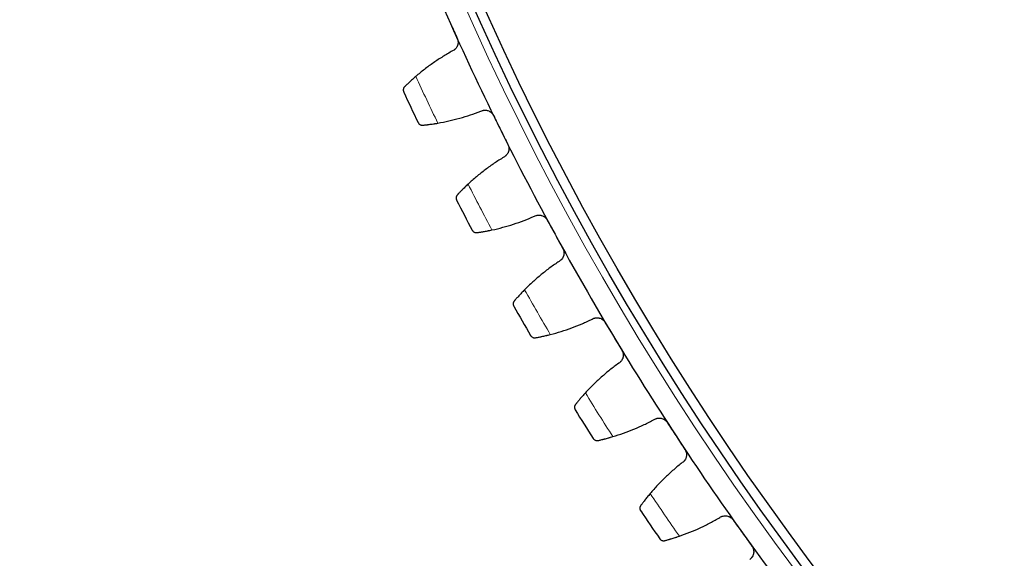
# Model space of a CAD drawing. Header units: inches. Extents: x 0 to 17820, y -10 to 12600.
# Tile 206 of 256: x 7459 to 7667, y 3082 to 3196. Entities that reach past the tile are written whole.
import ezdxf

# ---------------------------------------------------------------- set-up
doc = ezdxf.new("R2010")
doc.units = ezdxf.units.IN
doc.layers.add('1', color=7, linetype='Continuous', true_color=0xffffff)
doc.layers.add('254', color=7, linetype='Continuous', true_color=0xffffff)
doc.styles.add('latin_extended', font='simplex.shx')
doc.dimstyles.get("Standard").update_dxf_attribs({"dimtxt": 0.18, "dimasz": 0.18, "dimexe": 0.18, "dimexo": 0.0625, "dimgap": 0.09, "dimtad": 0, "dimtih": 1, "dimtoh": 1, "dimdec": 4, "dimzin": 0, "dimdsep": 46, "dimtxsty": 'Standard', "dimcen": 0.09, "dimadec": 0, "dimazin": 0, "dimtfac": 1, "dimtdec": 4, "dimtofl": 0, "dimtmove": 0, "dimatfit": 3, "dimfxl": 1, "dimtolj": 1, "dimtzin": 0, "dimarcsym": 0})

# ---------------------------------------------------------------- blocks, each defined once
blk = doc.blocks.new('_U13')
at = {"layer": '254', "color": 3, "linetype": 'Continuous', "lineweight": 13, "transparency": 16777216}
for p, q in [((8086.72, 3448.14), (7004.46, 3448.14)), ((7034.46, 3343.14), (7034.46, 3053.14)), ((7524.22, 2948.14), (7004.46, 2948.14))]:
    blk.add_line(p, q, dxfattribs=at)
at = {"layer": '254', "color": 3, "transparency": 16777216}
for points in [[(7051.96, 3343.14), (7016.96, 3343.14), (7034.46, 3448.14)], [(7016.96, 3053.14), (7051.96, 3053.14), (7034.46, 2948.14)]]:
    blk.add_solid(points, dxfattribs=at)
at = {"layer": 'Defpoints', "color": 0, "transparency": 16777216}
for p in [(8116.72, 3448.14), (7034.46, 2948.14), (7554.22, 2948.14)]:
    blk.add_point(p, dxfattribs=at)
at = {"layer": '254', "color": 2, "lineweight": 13, "transparency": 16777216, "insert": (6876.96, 3063.14), "char_height": 105, "attachment_point": 1, "rotation": 90, "style": 'latin_extended'}
blk.add_mtext('\\A1;500', dxfattribs=at)

msp = doc.modelspace()

# ---------------------------------------------------------------- linework, layer by layer
at = {"layer": '1', "color": 110, "linetype": 'Continuous', "lineweight": 13}
for radius in [616.6, 458.862]:
    msp.add_circle((8116.72, 3448.139), radius, dxfattribs=at)
at = {"layer": '1', "color": 2, "linetype": 'Continuous', "lineweight": 25}
for radius in [615, 613, 461, 460, 458.594]:
    msp.add_circle((8116.72, 3448.139), radius, dxfattribs=at)
for radius, start, end in [(621, 201.783439, 204.076433), (621, 204.076433, 206.369427), (636, 204.902005, 205.543855), (621, 206.369427, 208.66242), (636, 207.194998, 207.836849), (621, 208.66242, 210.955414), (636, 209.487992, 210.129842), (621, 210.955414, 213.248408), (636, 211.780986, 212.422836), (621, 213.248408, 215.541401), (636, 214.073979, 214.71583), (621, 215.541401, 217.834395)]:
    msp.add_arc((8116.72, 3448.139), radius, start, end, dxfattribs=at)
at = {"layer": '1', "color": 110, "linetype": 'Continuous', "lineweight": 13}
for start, end in [(204.728569, 205.717291), (207.021563, 208.010284), (209.314557, 210.303278), (211.60755, 212.596271), (213.900544, 214.889265)]:
    msp.add_arc((8116.72, 3448.139), 632.294, start, end, dxfattribs=at)
at = {"layer": '1', "color": 2, "linetype": 'Continuous', "lineweight": 25}
for points in [[(7548.344, 3197.937), (7548.811, 3196.891), (7549.279, 3195.845), (7549.746, 3194.799)], [(7549.746, 3194.799), (7550.213, 3193.753), (7550.681, 3192.707), (7551.148, 3191.661)], [(7550.154, 3189.027), (7549.463, 3188.644), (7548.105, 3187.845), (7546.135, 3186.547), (7544.232, 3185.151), (7543.008, 3184.153), (7542.408, 3183.638)], [(7547.057, 3173.767), (7547.837, 3173.902), (7549.385, 3174.21), (7551.674, 3174.788), (7553.929, 3175.481), (7555.41, 3176.02), (7556.145, 3176.308)], [(7558.809, 3175.397), (7559.318, 3174.37), (7559.827, 3173.344), (7560.336, 3172.318)], [(7560.336, 3172.318), (7560.845, 3171.291), (7561.354, 3170.265), (7561.862, 3169.238)], [(7560.974, 3166.566), (7560.3, 3166.156), (7558.975, 3165.303), (7557.058, 3163.928), (7555.212, 3162.456), (7554.029, 3161.411), (7553.45, 3160.872)], [(7558.491, 3151.195), (7559.265, 3151.361), (7560.799, 3151.731), (7563.063, 3152.4), (7565.289, 3153.182), (7566.747, 3153.78), (7567.47, 3154.097)], [(7570.168, 3153.293), (7570.718, 3152.288), (7571.267, 3151.283), (7571.817, 3150.278)], [(7571.817, 3150.278), (7572.366, 3149.273), (7572.916, 3148.267), (7573.465, 3147.262)], [(7572.685, 3144.556), (7572.027, 3144.12), (7570.737, 3143.214), (7568.877, 3141.763), (7567.092, 3140.219), (7565.952, 3139.127), (7565.395, 3138.565)], [(7570.818, 3129.098), (7571.585, 3129.295), (7573.104, 3129.726), (7575.339, 3130.485), (7577.531, 3131.356), (7578.964, 3132.011), (7579.674, 3132.357)], [(7582.403, 3131.662), (7582.992, 3130.68), (7583.581, 3129.697), (7584.171, 3128.715)], [(7584.171, 3128.715), (7584.76, 3127.732), (7585.349, 3126.75), (7585.938, 3125.768)], [(7585.267, 3123.033), (7584.627, 3122.57), (7583.374, 3121.614), (7581.574, 3120.09), (7579.852, 3118.475), (7578.756, 3117.339), (7578.222, 3116.755)], [(7584.02, 3107.512), (7584.778, 3107.739), (7586.278, 3108.231), (7588.481, 3109.079), (7590.637, 3110.037), (7592.043, 3110.749), (7592.738, 3111.123)], [(7595.493, 3110.538), (7596.121, 3109.58), (7596.749, 3108.622), (7597.377, 3107.664)], [(7597.377, 3107.664), (7598.005, 3106.705), (7598.633, 3105.747), (7599.261, 3104.789)], [(7598.7, 3102.03), (7598.079, 3101.542), (7596.866, 3100.537), (7595.128, 3098.941), (7593.471, 3097.259), (7592.422, 3096.08), (7591.912, 3095.475)], [(7598.075, 3086.472), (7598.824, 3086.729), (7600.303, 3087.281), (7602.47, 3088.216), (7604.586, 3089.259), (7605.962, 3090.027), (7606.642, 3090.429)], [(7609.417, 3089.954), (7610.083, 3089.022), (7610.749, 3088.09), (7611.415, 3087.157)], [(7611.415, 3087.157), (7612.081, 3086.225), (7612.747, 3085.293), (7613.413, 3084.361)]]:
    msp.add_open_spline(points, degree=3, dxfattribs=at)
for points, knots in [([(7551.148, 3191.661), (7551.175, 3191.6), (7551.223, 3191.477), (7551.276, 3191.286), (7551.299, 3191.156), (7551.311, 3191.058), (7551.314, 3191.025), (7551.319, 3190.958), (7551.321, 3190.925), (7551.324, 3190.761), (7551.315, 3190.63), (7551.286, 3190.469), (7551.28, 3190.437), (7551.269, 3190.389), (7551.265, 3190.373), (7551.257, 3190.341), (7551.236, 3190.262), (7551.19, 3190.123), (7551.138, 3190.004), (7551.08, 3189.889), (7551.048, 3189.832), (7550.943, 3189.667), (7550.864, 3189.566), (7550.732, 3189.426), (7550.686, 3189.382), (7550.614, 3189.318), (7550.589, 3189.298), (7550.538, 3189.258), (7550.513, 3189.238), (7550.382, 3189.145), (7550.271, 3189.08), (7550.154, 3189.027)], [0, 0, 0, 0, 0.0625, 0.125, 0.1875, 0.1875, 0.21875, 0.21875, 0.25, 0.25, 0.375, 0.375, 0.40625, 0.40625, 0.421875, 0.421875, 0.4375, 0.5, 0.5625, 0.5625, 0.625, 0.625, 0.75, 0.75, 0.8125, 0.8125, 0.84375, 0.84375, 0.875, 0.875, 1, 1, 1, 1]), ([(7542.408, 3183.638), (7542.282, 3183.53), (7542.16, 3183.424), (7541.921, 3183.215), (7541.688, 3183.008), (7541.467, 3182.808), (7541.305, 3182.661), (7541.252, 3182.612), (7541.173, 3182.54), (7541.147, 3182.516), (7541.096, 3182.468), (7541.07, 3182.445), (7540.945, 3182.328), (7540.753, 3182.148), (7540.579, 3181.982), (7540.413, 3181.823), (7540.335, 3181.747), (7540.242, 3181.657), (7540.224, 3181.64), (7540.188, 3181.605), (7540.136, 3181.553), (7540.086, 3181.505), (7540.055, 3181.474)], [0, 0, 0, 0, 0.125, 0.125, 0.25, 0.375, 0.375, 0.4375, 0.4375, 0.46875, 0.46875, 0.5, 0.5, 0.625, 0.75, 0.75, 0.875, 0.875, 0.90625, 0.90625, 0.9375, 1, 1, 1, 1]), ([(7540.055, 3181.474), (7540.011, 3181.431), (7539.974, 3181.386), (7539.909, 3181.294), (7539.881, 3181.247), (7539.834, 3181.151), (7539.815, 3181.102), (7539.785, 3181.003), (7539.774, 3180.954), (7539.76, 3180.854), (7539.756, 3180.805), (7539.757, 3180.708), (7539.761, 3180.659), (7539.775, 3180.565), (7539.785, 3180.518), (7539.806, 3180.45), (7539.817, 3180.417), (7539.833, 3180.378), (7539.841, 3180.359), (7539.845, 3180.351), (7539.847, 3180.346), (7539.848, 3180.343), (7539.85, 3180.34)], [0, 0, 0, 0, 0.125, 0.125, 0.25, 0.25, 0.375, 0.375, 0.5, 0.5, 0.625, 0.625, 0.75, 0.75, 0.875, 0.875, 0.9375, 0.96875, 0.984375, 0.9921875, 0.9921875, 1, 1, 1, 1]), ([(7556.145, 3176.308), (7556.261, 3176.364), (7556.381, 3176.409), (7556.566, 3176.458), (7556.628, 3176.471), (7556.723, 3176.487), (7556.755, 3176.491), (7556.819, 3176.499), (7556.851, 3176.502), (7557.012, 3176.513), (7557.14, 3176.509), (7557.332, 3176.485), (7557.396, 3176.473), (7557.491, 3176.452), (7557.523, 3176.444), (7557.586, 3176.426), (7557.617, 3176.417), (7557.771, 3176.366), (7557.89, 3176.313), (7558.032, 3176.232), (7558.06, 3176.216), (7558.116, 3176.18), (7558.143, 3176.162), (7558.224, 3176.105), (7558.276, 3176.064), (7558.425, 3175.935), (7558.516, 3175.84), (7558.618, 3175.709), (7558.637, 3175.682), (7558.676, 3175.627), (7558.694, 3175.599), (7558.747, 3175.515), (7558.78, 3175.457), (7558.809, 3175.397)], [0, 0, 0, 0, 0.125, 0.125, 0.1875, 0.1875, 0.21875, 0.21875, 0.25, 0.25, 0.375, 0.375, 0.4375, 0.4375, 0.46875, 0.46875, 0.5, 0.5, 0.625, 0.625, 0.65625, 0.65625, 0.6875, 0.6875, 0.75, 0.75, 0.875, 0.875, 0.90625, 0.90625, 0.9375, 0.9375, 1, 1, 1, 1]), ([(7542.886, 3173.895), (7542.886, 3173.894), (7542.887, 3173.892), (7542.888, 3173.89), (7542.889, 3173.888), (7542.891, 3173.884), (7542.895, 3173.876), (7542.904, 3173.858), (7542.924, 3173.821), (7542.968, 3173.751), (7543.011, 3173.694), (7543.106, 3173.588), (7543.181, 3173.525), (7543.307, 3173.448), (7543.352, 3173.424), (7543.424, 3173.394), (7543.448, 3173.385), (7543.498, 3173.369), (7543.524, 3173.361), (7543.603, 3173.342), (7543.658, 3173.333), (7543.771, 3173.325), (7543.83, 3173.325), (7543.89, 3173.331)], [0, 0, 0, 0, 0.0039063, 0.0039063, 0.0078125, 0.0078125, 0.015625, 0.03125, 0.0625, 0.125, 0.25, 0.25, 0.5, 0.5, 0.625, 0.625, 0.6875, 0.6875, 0.75, 0.75, 0.875, 0.875, 1, 1, 1, 1]), ([(7543.89, 3173.331), (7543.979, 3173.34), (7544.074, 3173.35), (7544.276, 3173.372), (7544.491, 3173.397), (7544.731, 3173.425), (7544.888, 3173.445), (7544.92, 3173.449), (7544.984, 3173.457), (7545.017, 3173.461), (7545.116, 3173.474), (7545.183, 3173.482), (7545.386, 3173.509), (7545.526, 3173.529), (7545.813, 3173.569), (7545.96, 3173.591), (7546.187, 3173.625), (7546.263, 3173.637), (7546.379, 3173.655), (7546.418, 3173.661), (7546.496, 3173.674), (7546.536, 3173.68), (7546.734, 3173.712), (7546.894, 3173.739), (7547.057, 3173.767)], [0, 0, 0, 0, 0.125, 0.125, 0.25, 0.375, 0.375, 0.40625, 0.40625, 0.4375, 0.4375, 0.5, 0.5, 0.625, 0.625, 0.75, 0.75, 0.8125, 0.8125, 0.84375, 0.84375, 0.875, 0.875, 1, 1, 1, 1]), ([(7561.862, 3169.238), (7561.892, 3169.179), (7561.945, 3169.057), (7562.005, 3168.869), (7562.033, 3168.74), (7562.049, 3168.642), (7562.054, 3168.609), (7562.061, 3168.543), (7562.064, 3168.51), (7562.075, 3168.346), (7562.07, 3168.215), (7562.048, 3168.053), (7562.043, 3168.02), (7562.034, 3167.972), (7562.031, 3167.955), (7562.024, 3167.923), (7562.007, 3167.843), (7561.966, 3167.703), (7561.918, 3167.582), (7561.865, 3167.465), (7561.835, 3167.407), (7561.738, 3167.238), (7561.663, 3167.133), (7561.537, 3166.988), (7561.492, 3166.942), (7561.422, 3166.876), (7561.398, 3166.854), (7561.349, 3166.812), (7561.324, 3166.792), (7561.198, 3166.693), (7561.089, 3166.624), (7560.974, 3166.566)], [0, 0, 0, 0, 0.0625, 0.125, 0.1875, 0.1875, 0.21875, 0.21875, 0.25, 0.25, 0.375, 0.375, 0.40625, 0.40625, 0.421875, 0.421875, 0.4375, 0.5, 0.5625, 0.5625, 0.625, 0.625, 0.75, 0.75, 0.8125, 0.8125, 0.84375, 0.84375, 0.875, 0.875, 1, 1, 1, 1]), ([(7553.45, 3160.872), (7553.329, 3160.759), (7553.211, 3160.648), (7552.981, 3160.429), (7552.756, 3160.214), (7552.543, 3160.005), (7552.388, 3159.851), (7552.336, 3159.801), (7552.261, 3159.725), (7552.236, 3159.7), (7552.186, 3159.65), (7552.162, 3159.626), (7552.041, 3159.504), (7551.856, 3159.317), (7551.689, 3159.144), (7551.53, 3158.979), (7551.454, 3158.9), (7551.366, 3158.806), (7551.348, 3158.788), (7551.314, 3158.751), (7551.264, 3158.698), (7551.216, 3158.647), (7551.186, 3158.615)], [0, 0, 0, 0, 0.125, 0.125, 0.25, 0.375, 0.375, 0.4375, 0.4375, 0.46875, 0.46875, 0.5, 0.5, 0.625, 0.75, 0.75, 0.875, 0.875, 0.90625, 0.90625, 0.9375, 1, 1, 1, 1]), ([(7551.186, 3158.615), (7551.144, 3158.571), (7551.108, 3158.524), (7551.047, 3158.43), (7551.021, 3158.382), (7550.978, 3158.284), (7550.961, 3158.234), (7550.935, 3158.134), (7550.926, 3158.084), (7550.916, 3157.984), (7550.914, 3157.935), (7550.919, 3157.838), (7550.924, 3157.79), (7550.942, 3157.696), (7550.955, 3157.65), (7550.978, 3157.583), (7550.991, 3157.549), (7551.008, 3157.512), (7551.017, 3157.493), (7551.021, 3157.485), (7551.023, 3157.48), (7551.025, 3157.477), (7551.026, 3157.474)], [0, 0, 0, 0, 0.125, 0.125, 0.25, 0.25, 0.375, 0.375, 0.5, 0.5, 0.625, 0.625, 0.75, 0.75, 0.875, 0.875, 0.9375, 0.96875, 0.984375, 0.9921875, 0.9921875, 1, 1, 1, 1]), ([(7567.47, 3154.097), (7567.583, 3154.158), (7567.701, 3154.207), (7567.884, 3154.264), (7567.946, 3154.28), (7568.04, 3154.299), (7568.072, 3154.305), (7568.136, 3154.315), (7568.168, 3154.319), (7568.328, 3154.336), (7568.456, 3154.338), (7568.649, 3154.321), (7568.713, 3154.313), (7568.809, 3154.295), (7568.841, 3154.288), (7568.905, 3154.273), (7568.936, 3154.265), (7569.092, 3154.22), (7569.213, 3154.172), (7569.358, 3154.097), (7569.387, 3154.082), (7569.444, 3154.048), (7569.472, 3154.031), (7569.556, 3153.977), (7569.609, 3153.939), (7569.763, 3153.816), (7569.857, 3153.725), (7569.964, 3153.597), (7569.985, 3153.571), (7570.026, 3153.518), (7570.045, 3153.491), (7570.102, 3153.409), (7570.136, 3153.352), (7570.168, 3153.293)], [0, 0, 0, 0, 0.125, 0.125, 0.1875, 0.1875, 0.21875, 0.21875, 0.25, 0.25, 0.375, 0.375, 0.4375, 0.4375, 0.46875, 0.46875, 0.5, 0.5, 0.625, 0.625, 0.65625, 0.65625, 0.6875, 0.6875, 0.75, 0.75, 0.875, 0.875, 0.90625, 0.90625, 0.9375, 0.9375, 1, 1, 1, 1]), ([(7554.318, 3151.156), (7554.318, 3151.154), (7554.319, 3151.153), (7554.32, 3151.15), (7554.321, 3151.149), (7554.323, 3151.145), (7554.327, 3151.137), (7554.338, 3151.119), (7554.359, 3151.084), (7554.405, 3151.015), (7554.451, 3150.96), (7554.55, 3150.858), (7554.627, 3150.798), (7554.757, 3150.726), (7554.803, 3150.704), (7554.875, 3150.677), (7554.9, 3150.669), (7554.951, 3150.654), (7554.977, 3150.648), (7555.056, 3150.632), (7555.111, 3150.625), (7555.225, 3150.621), (7555.284, 3150.624), (7555.344, 3150.633)], [0, 0, 0, 0, 0.0039063, 0.0039063, 0.0078125, 0.0078125, 0.015625, 0.03125, 0.0625, 0.125, 0.25, 0.25, 0.5, 0.5, 0.625, 0.625, 0.6875, 0.6875, 0.75, 0.75, 0.875, 0.875, 1, 1, 1, 1]), ([(7555.344, 3150.633), (7555.432, 3150.645), (7555.526, 3150.659), (7555.728, 3150.689), (7555.942, 3150.722), (7556.18, 3150.76), (7556.336, 3150.786), (7556.368, 3150.791), (7556.432, 3150.802), (7556.464, 3150.807), (7556.563, 3150.824), (7556.629, 3150.835), (7556.831, 3150.87), (7556.97, 3150.895), (7557.255, 3150.947), (7557.402, 3150.975), (7557.627, 3151.018), (7557.702, 3151.033), (7557.818, 3151.056), (7557.856, 3151.064), (7557.934, 3151.079), (7557.973, 3151.087), (7558.17, 3151.127), (7558.329, 3151.16), (7558.491, 3151.195)], [0, 0, 0, 0, 0.125, 0.125, 0.25, 0.375, 0.375, 0.40625, 0.40625, 0.4375, 0.4375, 0.5, 0.5, 0.625, 0.625, 0.75, 0.75, 0.8125, 0.8125, 0.84375, 0.84375, 0.875, 0.875, 1, 1, 1, 1]), ([(7573.465, 3147.262), (7573.497, 3147.203), (7573.555, 3147.084), (7573.623, 3146.899), (7573.656, 3146.771), (7573.676, 3146.673), (7573.682, 3146.641), (7573.692, 3146.575), (7573.696, 3146.542), (7573.713, 3146.379), (7573.714, 3146.248), (7573.699, 3146.085), (7573.695, 3146.052), (7573.688, 3146.003), (7573.685, 3145.987), (7573.68, 3145.955), (7573.665, 3145.874), (7573.63, 3145.732), (7573.588, 3145.61), (7573.539, 3145.49), (7573.512, 3145.431), (7573.421, 3145.258), (7573.35, 3145.151), (7573.23, 3145.001), (7573.188, 3144.953), (7573.12, 3144.884), (7573.097, 3144.861), (7573.05, 3144.817), (7573.026, 3144.796), (7572.903, 3144.692), (7572.798, 3144.619), (7572.685, 3144.556)], [0, 0, 0, 0, 0.0625, 0.125, 0.1875, 0.1875, 0.21875, 0.21875, 0.25, 0.25, 0.375, 0.375, 0.40625, 0.40625, 0.421875, 0.421875, 0.4375, 0.5, 0.5625, 0.5625, 0.625, 0.625, 0.75, 0.75, 0.8125, 0.8125, 0.84375, 0.84375, 0.875, 0.875, 1, 1, 1, 1]), ([(7565.395, 3138.565), (7565.278, 3138.448), (7565.165, 3138.333), (7564.943, 3138.105), (7564.728, 3137.88), (7564.523, 3137.663), (7564.374, 3137.503), (7564.325, 3137.451), (7564.252, 3137.372), (7564.228, 3137.346), (7564.18, 3137.295), (7564.157, 3137.269), (7564.041, 3137.143), (7563.864, 3136.948), (7563.704, 3136.769), (7563.551, 3136.597), (7563.479, 3136.515), (7563.394, 3136.418), (7563.378, 3136.399), (7563.345, 3136.361), (7563.297, 3136.306), (7563.251, 3136.254), (7563.222, 3136.22)], [0, 0, 0, 0, 0.125, 0.125, 0.25, 0.375, 0.375, 0.4375, 0.4375, 0.46875, 0.46875, 0.5, 0.5, 0.625, 0.75, 0.75, 0.875, 0.875, 0.90625, 0.90625, 0.9375, 1, 1, 1, 1]), ([(7563.222, 3136.22), (7563.182, 3136.174), (7563.149, 3136.126), (7563.091, 3136.029), (7563.067, 3135.98), (7563.028, 3135.881), (7563.013, 3135.83), (7562.991, 3135.73), (7562.984, 3135.679), (7562.978, 3135.579), (7562.978, 3135.53), (7562.987, 3135.433), (7562.994, 3135.385), (7563.016, 3135.292), (7563.03, 3135.246), (7563.056, 3135.18), (7563.07, 3135.147), (7563.089, 3135.11), (7563.098, 3135.092), (7563.103, 3135.084), (7563.105, 3135.079), (7563.107, 3135.076), (7563.108, 3135.074)], [0, 0, 0, 0, 0.125, 0.125, 0.25, 0.25, 0.375, 0.375, 0.5, 0.5, 0.625, 0.625, 0.75, 0.75, 0.875, 0.875, 0.9375, 0.96875, 0.984375, 0.9921875, 0.9921875, 1, 1, 1, 1]), ([(7579.674, 3132.357), (7579.785, 3132.423), (7579.901, 3132.477), (7580.081, 3132.54), (7580.142, 3132.559), (7580.236, 3132.582), (7580.267, 3132.589), (7580.331, 3132.602), (7580.363, 3132.607), (7580.522, 3132.631), (7580.65, 3132.637), (7580.843, 3132.628), (7580.907, 3132.622), (7581.004, 3132.608), (7581.037, 3132.603), (7581.101, 3132.591), (7581.132, 3132.584), (7581.29, 3132.545), (7581.413, 3132.502), (7581.561, 3132.433), (7581.59, 3132.418), (7581.649, 3132.388), (7581.678, 3132.371), (7581.763, 3132.321), (7581.818, 3132.285), (7581.976, 3132.168), (7582.074, 3132.081), (7582.187, 3131.958), (7582.209, 3131.933), (7582.251, 3131.881), (7582.272, 3131.855), (7582.331, 3131.775), (7582.368, 3131.72), (7582.403, 3131.662)], [0, 0, 0, 0, 0.125, 0.125, 0.1875, 0.1875, 0.21875, 0.21875, 0.25, 0.25, 0.375, 0.375, 0.4375, 0.4375, 0.46875, 0.46875, 0.5, 0.5, 0.625, 0.625, 0.65625, 0.65625, 0.6875, 0.6875, 0.75, 0.75, 0.875, 0.875, 0.90625, 0.90625, 0.9375, 0.9375, 1, 1, 1, 1]), ([(7566.65, 3128.892), (7566.651, 3128.891), (7566.652, 3128.889), (7566.653, 3128.887), (7566.654, 3128.885), (7566.656, 3128.882), (7566.661, 3128.874), (7566.672, 3128.856), (7566.694, 3128.822), (7566.743, 3128.755), (7566.791, 3128.702), (7566.895, 3128.604), (7566.974, 3128.547), (7567.106, 3128.48), (7567.153, 3128.46), (7567.226, 3128.436), (7567.251, 3128.429), (7567.303, 3128.416), (7567.329, 3128.411), (7567.409, 3128.398), (7567.464, 3128.393), (7567.578, 3128.394), (7567.637, 3128.399), (7567.696, 3128.41)], [0, 0, 0, 0, 0.0039062, 0.0039062, 0.0078125, 0.0078125, 0.015625, 0.03125, 0.0625, 0.125, 0.25, 0.25, 0.5, 0.5, 0.625, 0.625, 0.6875, 0.6875, 0.75, 0.75, 0.875, 0.875, 1, 1, 1, 1]), ([(7567.696, 3128.41), (7567.784, 3128.427), (7567.878, 3128.444), (7568.078, 3128.482), (7568.29, 3128.524), (7568.527, 3128.571), (7568.682, 3128.603), (7568.713, 3128.61), (7568.777, 3128.623), (7568.809, 3128.63), (7568.907, 3128.65), (7568.973, 3128.664), (7569.173, 3128.708), (7569.311, 3128.738), (7569.594, 3128.801), (7569.739, 3128.835), (7569.962, 3128.887), (7570.037, 3128.905), (7570.151, 3128.932), (7570.19, 3128.941), (7570.267, 3128.96), (7570.306, 3128.97), (7570.501, 3129.017), (7570.658, 3129.057), (7570.818, 3129.098)], [0, 0, 0, 0, 0.125, 0.125, 0.25, 0.375, 0.375, 0.40625, 0.40625, 0.4375, 0.4375, 0.5, 0.5, 0.625, 0.625, 0.75, 0.75, 0.8125, 0.8125, 0.84375, 0.84375, 0.875, 0.875, 1, 1, 1, 1]), ([(7585.938, 3125.768), (7585.973, 3125.71), (7586.035, 3125.593), (7586.11, 3125.411), (7586.148, 3125.284), (7586.172, 3125.188), (7586.18, 3125.155), (7586.192, 3125.09), (7586.198, 3125.058), (7586.221, 3124.895), (7586.227, 3124.764), (7586.219, 3124.6), (7586.216, 3124.568), (7586.211, 3124.519), (7586.209, 3124.502), (7586.205, 3124.47), (7586.194, 3124.388), (7586.164, 3124.245), (7586.127, 3124.121), (7586.083, 3124), (7586.058, 3123.94), (7585.974, 3123.763), (7585.908, 3123.653), (7585.794, 3123.499), (7585.753, 3123.449), (7585.689, 3123.377), (7585.666, 3123.354), (7585.621, 3123.308), (7585.598, 3123.286), (7585.479, 3123.177), (7585.377, 3123.1), (7585.267, 3123.033)], [0, 0, 0, 0, 0.0625, 0.125, 0.1875, 0.1875, 0.21875, 0.21875, 0.25, 0.25, 0.375, 0.375, 0.40625, 0.40625, 0.421875, 0.421875, 0.4375, 0.5, 0.5625, 0.5625, 0.625, 0.625, 0.75, 0.75, 0.8125, 0.8125, 0.84375, 0.84375, 0.875, 0.875, 1, 1, 1, 1]), ([(7578.222, 3116.755), (7578.11, 3116.633), (7578.001, 3116.513), (7577.79, 3116.277), (7577.583, 3116.044), (7577.387, 3115.819), (7577.244, 3115.653), (7577.197, 3115.598), (7577.128, 3115.517), (7577.105, 3115.49), (7577.06, 3115.437), (7577.037, 3115.41), (7576.927, 3115.279), (7576.758, 3115.078), (7576.604, 3114.892), (7576.459, 3114.714), (7576.39, 3114.63), (7576.309, 3114.529), (7576.293, 3114.51), (7576.262, 3114.471), (7576.216, 3114.414), (7576.173, 3114.359), (7576.145, 3114.325)], [0, 0, 0, 0, 0.125, 0.125, 0.25, 0.375, 0.375, 0.4375, 0.4375, 0.46875, 0.46875, 0.5, 0.5, 0.625, 0.75, 0.75, 0.875, 0.875, 0.90625, 0.90625, 0.9375, 1, 1, 1, 1]), ([(7576.145, 3114.325), (7576.107, 3114.277), (7576.075, 3114.228), (7576.021, 3114.129), (7576, 3114.079), (7575.965, 3113.978), (7575.952, 3113.927), (7575.934, 3113.825), (7575.929, 3113.775), (7575.926, 3113.674), (7575.929, 3113.625), (7575.941, 3113.528), (7575.951, 3113.481), (7575.976, 3113.389), (7575.992, 3113.344), (7576.021, 3113.279), (7576.036, 3113.247), (7576.056, 3113.21), (7576.066, 3113.192), (7576.071, 3113.185), (7576.074, 3113.18), (7576.076, 3113.177), (7576.077, 3113.175)], [0, 0, 0, 0, 0.125, 0.125, 0.25, 0.25, 0.375, 0.375, 0.5, 0.5, 0.625, 0.625, 0.75, 0.75, 0.875, 0.875, 0.9375, 0.96875, 0.984375, 0.9921875, 0.9921875, 1, 1, 1, 1]), ([(7592.738, 3111.123), (7592.847, 3111.193), (7592.96, 3111.251), (7593.138, 3111.322), (7593.198, 3111.343), (7593.291, 3111.37), (7593.322, 3111.378), (7593.385, 3111.393), (7593.416, 3111.4), (7593.575, 3111.43), (7593.703, 3111.442), (7593.896, 3111.441), (7593.96, 3111.437), (7594.057, 3111.427), (7594.09, 3111.423), (7594.155, 3111.413), (7594.187, 3111.408), (7594.346, 3111.375), (7594.47, 3111.337), (7594.621, 3111.274), (7594.651, 3111.261), (7594.71, 3111.232), (7594.74, 3111.217), (7594.827, 3111.17), (7594.883, 3111.136), (7595.047, 3111.026), (7595.148, 3110.943), (7595.265, 3110.825), (7595.288, 3110.8), (7595.332, 3110.75), (7595.354, 3110.725), (7595.417, 3110.647), (7595.456, 3110.594), (7595.493, 3110.538)], [0, 0, 0, 0, 0.125, 0.125, 0.1875, 0.1875, 0.21875, 0.21875, 0.25, 0.25, 0.375, 0.375, 0.4375, 0.4375, 0.46875, 0.46875, 0.5, 0.5, 0.625, 0.625, 0.65625, 0.65625, 0.6875, 0.6875, 0.75, 0.75, 0.875, 0.875, 0.90625, 0.90625, 0.9375, 0.9375, 1, 1, 1, 1]), ([(7579.863, 3107.139), (7579.864, 3107.138), (7579.865, 3107.137), (7579.867, 3107.134), (7579.867, 3107.133), (7579.87, 3107.129), (7579.875, 3107.122), (7579.886, 3107.105), (7579.91, 3107.071), (7579.962, 3107.006), (7580.012, 3106.955), (7580.119, 3106.861), (7580.2, 3106.808), (7580.336, 3106.746), (7580.383, 3106.728), (7580.457, 3106.707), (7580.483, 3106.701), (7580.535, 3106.69), (7580.561, 3106.686), (7580.642, 3106.676), (7580.697, 3106.674), (7580.811, 3106.679), (7580.869, 3106.687), (7580.928, 3106.7)], [0, 0, 0, 0, 0.0039062, 0.0039062, 0.0078125, 0.0078125, 0.015625, 0.03125, 0.0625, 0.125, 0.25, 0.25, 0.5, 0.5, 0.625, 0.625, 0.6875, 0.6875, 0.75, 0.75, 0.875, 0.875, 1, 1, 1, 1]), ([(7580.928, 3106.7), (7581.015, 3106.72), (7581.108, 3106.741), (7581.307, 3106.787), (7581.517, 3106.837), (7581.751, 3106.894), (7581.905, 3106.932), (7581.936, 3106.94), (7581.999, 3106.956), (7582.031, 3106.964), (7582.128, 3106.988), (7582.193, 3107.005), (7582.392, 3107.056), (7582.529, 3107.092), (7582.808, 3107.167), (7582.952, 3107.206), (7583.173, 3107.267), (7583.247, 3107.288), (7583.36, 3107.32), (7583.398, 3107.331), (7583.475, 3107.352), (7583.513, 3107.363), (7583.706, 3107.419), (7583.862, 3107.465), (7584.02, 3107.512)], [0, 0, 0, 0, 0.125, 0.125, 0.25, 0.375, 0.375, 0.40625, 0.40625, 0.4375, 0.4375, 0.5, 0.5, 0.625, 0.625, 0.75, 0.75, 0.8125, 0.8125, 0.84375, 0.84375, 0.875, 0.875, 1, 1, 1, 1]), ([(7599.261, 3104.789), (7599.298, 3104.733), (7599.365, 3104.619), (7599.447, 3104.44), (7599.491, 3104.315), (7599.518, 3104.219), (7599.527, 3104.187), (7599.542, 3104.123), (7599.549, 3104.09), (7599.579, 3103.928), (7599.59, 3103.798), (7599.588, 3103.634), (7599.587, 3103.602), (7599.584, 3103.552), (7599.583, 3103.536), (7599.58, 3103.503), (7599.572, 3103.421), (7599.548, 3103.277), (7599.515, 3103.152), (7599.476, 3103.029), (7599.454, 3102.968), (7599.377, 3102.788), (7599.315, 3102.675), (7599.207, 3102.517), (7599.169, 3102.465), (7599.107, 3102.391), (7599.086, 3102.367), (7599.043, 3102.319), (7599.02, 3102.296), (7598.906, 3102.183), (7598.807, 3102.102), (7598.7, 3102.03)], [0, 0, 0, 0, 0.0625, 0.125, 0.1875, 0.1875, 0.21875, 0.21875, 0.25, 0.25, 0.375, 0.375, 0.40625, 0.40625, 0.421875, 0.421875, 0.4375, 0.5, 0.5625, 0.5625, 0.625, 0.625, 0.75, 0.75, 0.8125, 0.8125, 0.84375, 0.84375, 0.875, 0.875, 1, 1, 1, 1]), ([(7591.912, 3095.475), (7591.805, 3095.349), (7591.701, 3095.225), (7591.499, 3094.98), (7591.302, 3094.739), (7591.115, 3094.506), (7590.979, 3094.335), (7590.934, 3094.278), (7590.868, 3094.194), (7590.846, 3094.167), (7590.803, 3094.111), (7590.782, 3094.084), (7590.676, 3093.949), (7590.516, 3093.741), (7590.37, 3093.549), (7590.232, 3093.366), (7590.167, 3093.278), (7590.09, 3093.175), (7590.075, 3093.155), (7590.045, 3093.114), (7590.001, 3093.055), (7589.96, 3092.999), (7589.934, 3092.964)], [0, 0, 0, 0, 0.125, 0.125, 0.25, 0.375, 0.375, 0.4375, 0.4375, 0.46875, 0.46875, 0.5, 0.5, 0.625, 0.75, 0.75, 0.875, 0.875, 0.90625, 0.90625, 0.9375, 1, 1, 1, 1]), ([(7589.934, 3092.964), (7589.898, 3092.915), (7589.868, 3092.864), (7589.818, 3092.763), (7589.798, 3092.712), (7589.767, 3092.61), (7589.756, 3092.558), (7589.742, 3092.456), (7589.739, 3092.406), (7589.741, 3092.305), (7589.746, 3092.256), (7589.762, 3092.16), (7589.773, 3092.113), (7589.802, 3092.022), (7589.82, 3091.978), (7589.851, 3091.914), (7589.868, 3091.882), (7589.889, 3091.847), (7589.9, 3091.829), (7589.905, 3091.822), (7589.909, 3091.817), (7589.91, 3091.814), (7589.912, 3091.812)], [0, 0, 0, 0, 0.125, 0.125, 0.25, 0.25, 0.375, 0.375, 0.5, 0.5, 0.625, 0.625, 0.75, 0.75, 0.875, 0.875, 0.9375, 0.96875, 0.984375, 0.9921875, 0.9921875, 1, 1, 1, 1]), ([(7606.642, 3090.429), (7606.747, 3090.503), (7606.858, 3090.566), (7607.033, 3090.644), (7607.093, 3090.667), (7607.184, 3090.698), (7607.215, 3090.707), (7607.277, 3090.725), (7607.308, 3090.733), (7607.465, 3090.769), (7607.592, 3090.786), (7607.785, 3090.792), (7607.85, 3090.792), (7607.948, 3090.785), (7607.98, 3090.783), (7608.045, 3090.775), (7608.077, 3090.771), (7608.238, 3090.745), (7608.363, 3090.712), (7608.517, 3090.655), (7608.547, 3090.643), (7608.608, 3090.617), (7608.638, 3090.603), (7608.727, 3090.56), (7608.785, 3090.528), (7608.952, 3090.424), (7609.057, 3090.345), (7609.178, 3090.231), (7609.202, 3090.208), (7609.249, 3090.16), (7609.271, 3090.136), (7609.337, 3090.061), (7609.378, 3090.008), (7609.417, 3089.954)], [0, 0, 0, 0, 0.125, 0.125, 0.1875, 0.1875, 0.21875, 0.21875, 0.25, 0.25, 0.375, 0.375, 0.4375, 0.4375, 0.46875, 0.46875, 0.5, 0.5, 0.625, 0.625, 0.65625, 0.65625, 0.6875, 0.6875, 0.75, 0.75, 0.875, 0.875, 0.90625, 0.90625, 0.9375, 0.9375, 1, 1, 1, 1]), ([(7593.937, 3085.933), (7593.937, 3085.932), (7593.938, 3085.931), (7593.94, 3085.928), (7593.941, 3085.927), (7593.943, 3085.923), (7593.949, 3085.916), (7593.961, 3085.899), (7593.986, 3085.866), (7594.009, 3085.84), (7594.058, 3085.788), (7594.092, 3085.755), (7594.203, 3085.665), (7594.287, 3085.615), (7594.424, 3085.559), (7594.472, 3085.543), (7594.547, 3085.525), (7594.573, 3085.52), (7594.625, 3085.511), (7594.652, 3085.508), (7594.733, 3085.501), (7594.788, 3085.501), (7594.901, 3085.511), (7594.959, 3085.521), (7595.018, 3085.537)], [0, 0, 0, 0, 0.0039063, 0.0039063, 0.0078125, 0.0078125, 0.015625, 0.03125, 0.0625, 0.125, 0.125, 0.25, 0.25, 0.5, 0.5, 0.625, 0.625, 0.6875, 0.6875, 0.75, 0.75, 0.875, 0.875, 1, 1, 1, 1]), ([(7595.018, 3085.537), (7595.104, 3085.56), (7595.196, 3085.585), (7595.393, 3085.639), (7595.601, 3085.697), (7595.833, 3085.763), (7595.985, 3085.808), (7596.016, 3085.817), (7596.078, 3085.835), (7596.11, 3085.844), (7596.205, 3085.873), (7596.27, 3085.892), (7596.467, 3085.951), (7596.601, 3085.992), (7596.878, 3086.078), (7597.02, 3086.123), (7597.238, 3086.193), (7597.312, 3086.217), (7597.424, 3086.253), (7597.461, 3086.265), (7597.536, 3086.29), (7597.574, 3086.303), (7597.765, 3086.366), (7597.919, 3086.418), (7598.075, 3086.472)], [0, 0, 0, 0, 0.125, 0.125, 0.25, 0.375, 0.375, 0.40625, 0.40625, 0.4375, 0.4375, 0.5, 0.5, 0.625, 0.625, 0.75, 0.75, 0.8125, 0.8125, 0.84375, 0.84375, 0.875, 0.875, 1, 1, 1, 1]), ([(7613.413, 3084.361), (7613.452, 3084.307), (7613.523, 3084.195), (7613.613, 3084.019), (7613.661, 3083.896), (7613.693, 3083.802), (7613.702, 3083.77), (7613.72, 3083.706), (7613.728, 3083.674), (7613.765, 3083.513), (7613.781, 3083.384), (7613.786, 3083.22), (7613.786, 3083.187), (7613.785, 3083.138), (7613.784, 3083.121), (7613.783, 3083.088), (7613.778, 3083.007), (7613.76, 3082.861), (7613.732, 3082.735), (7613.698, 3082.61), (7613.678, 3082.549), (7613.609, 3082.366), (7613.551, 3082.251), (7613.45, 3082.088), (7613.414, 3082.035), (7613.355, 3081.958), (7613.335, 3081.933), (7613.293, 3081.884), (7613.272, 3081.86), (7613.162, 3081.742), (7613.067, 3081.657), (7612.962, 3081.581)], [0, 0, 0, 0, 0.0625, 0.125, 0.1875, 0.1875, 0.21875, 0.21875, 0.25, 0.25, 0.375, 0.375, 0.40625, 0.40625, 0.421875, 0.421875, 0.4375, 0.5, 0.5625, 0.5625, 0.625, 0.625, 0.75, 0.75, 0.8125, 0.8125, 0.84375, 0.84375, 0.875, 0.875, 1, 1, 1, 1])]:
    msp.add_open_spline(points, degree=3, knots=knots, dxfattribs=at)

# ---------------------------------------------------------------- dimensions: what is measured, and where the dimension line sits
at = {"layer": '254', "color": 2, "linetype": 'Continuous', "lineweight": 13}
dim = msp.add_linear_dim(base=(7034.463, 2948.139), p1=(8116.72, 3448.139), p2=(7554.22, 2948.139), angle=90, dimstyle='Standard', override={"dimscale": 30, "dimtxt": 3.5, "dimasz": 3.5, "dimexe": 1, "dimexo": 1, "dimgap": 1.75, "dimtad": 1, "dimtih": 0, "dimtoh": 0, "dimdec": 0, "dimlfac": 1, "dimzin": 8, "dimdsep": 46, "dimlunit": 2, "dimtxsty": 'latin_extended', "dimsah": 1, "dimse1": 0, "dimse2": 0, "dimsd1": 0, "dimsd2": 0, "dimclrd": 3, "dimclre": 3, "dimclrt": 2, "dimtol": 0, "dimtm": -0.1, "dimtfac": 0.714286, "dimtdec": 3, "dimtofl": 1, "dimtmove": 0, "dimtzin": 8, "dimlwd": 13, "dimlwe": 13}, dxfattribs=at)
dim.commit()
dim.dimension.update_dxf_attribs({"geometry": '_U13', "text_midpoint": (7034.463, 3198.139), "dimtype": 160})

doc.saveas('drawing.dxf')
